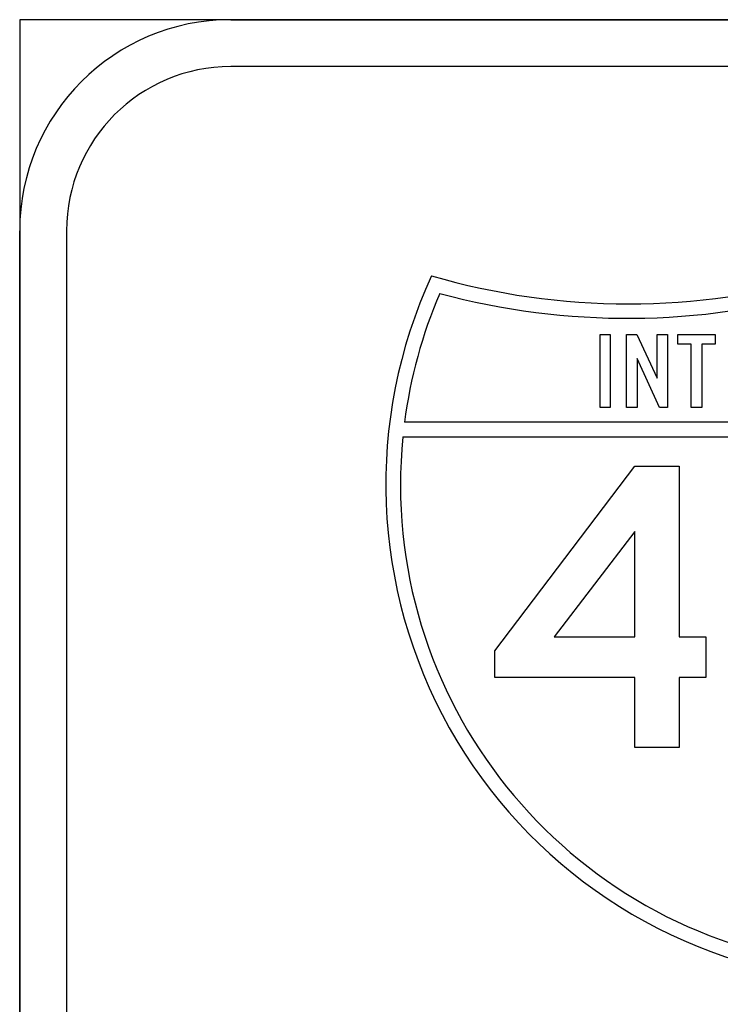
# Model space of a CAD drawing. Header units: millimetres. Extents: x 150 to 408, y 124 to 210.
# Tile 14 of 17: x 300 to 330, y 168 to 210. Entities that reach past the tile are written whole.
import ezdxf

# ---------------------------------------------------------------- set-up
doc = ezdxf.new("R2010")
doc.units = ezdxf.units.MM

msp = doc.modelspace()

# ---------------------------------------------------------------- linework, layer by layer
for p, q in [((408, 210, 1), (300, 210, 1)), ((300, 210, 1), (300, 126, 1)), ((309, 210, 1), (399, 210, 1)), ((309, 210, 1), (399, 210, 1)), ((399, 208, 1), (309, 208, 1)), ((399, 208, 1), (309, 208, 1)), ((300, 135, 1), (300, 201, 1)), ((300, 135, 1), (300, 201, 1)), ((302, 201, 1), (302, 135, 1)), ((302, 201, 1), (302, 135, 1)), ((352.319384, 192.824997, 1), (316.410657, 192.824997, 1)), ((316.339431, 192.199997, 1), (352.39061, 192.199997, 1))]:
    msp.add_line(p, q)
for points in [[(325.189761, 193.453302), (324.753761, 193.453302), (324.753761, 196.576177), (325.189761, 196.576177), (325.189761, 193.453302)], [(326.329761, 193.453302), (325.881761, 193.453302), (325.881761, 196.576177), (326.321761, 196.576177), (327.181761, 194.702427), (327.181761, 196.576177), (327.629761, 196.576177), (327.629761, 193.453302), (327.289949, 193.453302), (326.329761, 195.545614), (326.329761, 193.453302)], [(329.085761, 193.453302), (328.637761, 193.453302), (328.637761, 196.160802), (328.072511, 196.160802), (328.072511, 196.576177), (329.663511, 196.576177), (329.663511, 196.160802), (329.085761, 196.160802), (329.085761, 193.453302)], [(328.125761, 178.953302), (326.229761, 178.953302), (326.229761, 181.940614), (320.267199, 181.940614), (320.267199, 183.080302), (326.229761, 190.950427), (328.125761, 190.950427), (328.125761, 183.668177), (329.265511, 183.668177), (329.265511, 181.940614), (328.125761, 181.940614), (328.125761, 178.953302)], [(322.798574, 183.668177), (326.229761, 183.668177), (326.229761, 188.167114), (322.798574, 183.668177)]]:
    msp.add_lwpolyline(points)
for centre, radius, start, end in [((309, 201, 1), 9, 90, 180), ((309, 201, 1), 9, 90, 180), ((309, 201, 1), 7, 90, 180), ((309, 201, 1), 7, 90, 180), ((336.865021, 190.177426, 1), 21.25, 155.246877, 263.243683), ((325.966242, 227.875353, 1), 30, 253.742235, 286.257785), ((336.865021, 190.177426, 1), 20.625, 156.726662, 172.624757), ((325.920561, 227.887757, 1), 30.625, 254.852838, 286.005977), ((336.864582, 190.172975, 1), 20.625, 174.359874, 263.039176)]:
    msp.add_arc(centre, radius, start, end)

doc.saveas('drawing.dxf')
